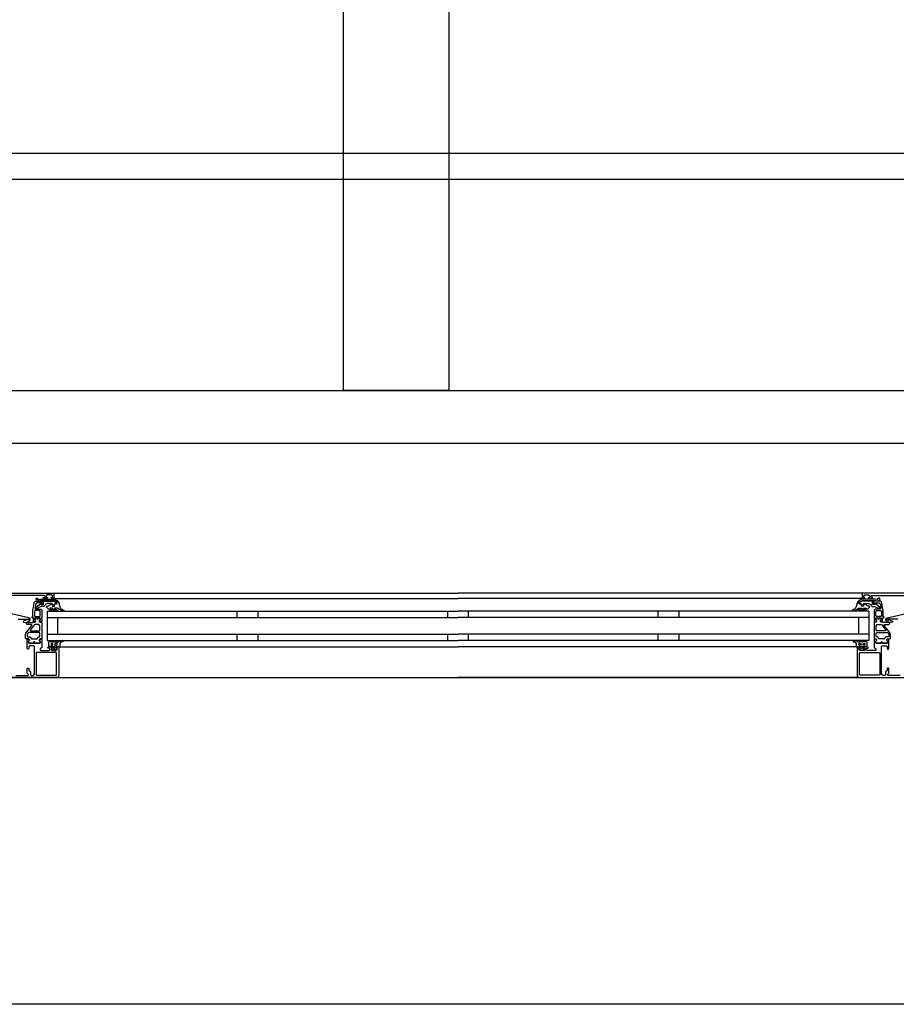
# Model space of a CAD drawing. Header units: millimetres. Extents: x -532 to 413144, y -532 to 654275.
# Tile 183 of 210: x 47734 to 48566, y 19800 to 20734. Entities that reach past the tile are written whole.
import ezdxf

# ---------------------------------------------------------------- set-up
doc = ezdxf.new("R2010")
doc.units = ezdxf.units.MM
doc.header["$LTSCALE"] = 100
doc.linetypes.add('DASHED', pattern=[0.75, 0.5, -0.25])
for name, color, linetype in [('A-0310-KOZIJN-BU', 7, 'Continuous'), ('A-0410-AFWERKING-GEVEL', 7, 'Continuous'), ('A-0740-INRICHTING-SANITAIR', 7, 'Continuous')]:
    doc.layers.add(name, color=color, linetype=linetype)

msp = doc.modelspace()

# ---------------------------------------------------------------- linework, layer by layer
at = {"layer": 'A-0310-KOZIJN-BU'}
for p, q in [((47940, 20173), (47940, 20167)), ((47960, 20173), (47960, 20167)), ((48140, 20173), (48140, 20167)), ((48160, 20167), (48160, 20173)), ((48340, 20167), (48340, 20173)), ((48360, 20167), (48360, 20173)), ((47940, 20151), (47940, 20145)), ((47960, 20151), (47960, 20145)), ((48140, 20151), (48140, 20145)), ((48160, 20145), (48160, 20151)), ((48340, 20145), (48340, 20151)), ((48360, 20145), (48360, 20151))]:
    msp.add_line(p, q, dxfattribs=at)
at = {"layer": 'A-0310-KOZIJN-BU', "ltscale": 10}
for points in [[(47700, 20332.375), (48600, 20332.375)], [(47700, 20190), (47766, 20190), (47766.5, 20189.5), (47766.5, 20185.5), (47766, 20185), (47764.5, 20185), (47764, 20185.5), (47764, 20186), (47765, 20186), (47765, 20187.5), (47764, 20188.5), (47760.25, 20188.5), (47759.25, 20187.5), (47759.25, 20186), (47760.25, 20186), (47760.25, 20185.5), (47759.75, 20185), (47756.75, 20185), (47756.25, 20185.5), (47756.75, 20186), (47757.25, 20186), (47758.25, 20186.5), (47758.25, 20187.3125), (47757.25, 20187.8125), (47726, 20187.8125)], [(47766, 20190), (48150, 20190)], [(47766, 20185), (48150, 20185)], [(48534, 20190), (48150, 20190)], [(48534, 20185), (48150, 20185)], [(48600, 20190), (48534, 20190), (48533.5, 20189.5), (48533.5, 20185.5), (48534, 20185), (48535.5, 20185), (48536, 20185.5), (48536, 20186), (48535, 20186), (48535, 20187.5), (48536, 20188.5), (48539.75, 20188.5), (48540.75, 20187.5), (48540.75, 20186), (48539.75, 20186), (48539.75, 20185.5), (48540.25, 20185), (48543.25, 20185), (48543.75, 20185.5), (48543.25, 20186), (48542.75, 20186), (48541.75, 20186.5), (48541.75, 20187.3125), (48542.75, 20187.8125), (48574, 20187.8125)], [(47756, 20182.5), (47756, 20179.6875), (47755, 20179.6875), (47755, 20180.6875), (47750.25, 20180.6875), (47749.25, 20179.875), (47748.75, 20176.65625), (47748.75, 20175.40625), (47749.25, 20174.90625), (47754, 20174.90625), (47755, 20173.90625), (47755, 20166.5), (47754.75, 20166.3125), (47754.75, 20165.6875), (47755, 20165.5), (47755, 20163.03125), (47754.75, 20162.78125), (47754.5, 20162.6875), (47753.25, 20162.875), (47752.75, 20163), (47752.5, 20163.5), (47752.75, 20164.03125), (47753.5, 20164.375), (47753.5, 20164.71875), (47753.5, 20166.3125), (47753.25, 20166.5), (47748.5, 20166.5), (47748.25, 20166.40625), (47748.25, 20166.3125), (47748.25, 20164.71875), (47748.25, 20164.375), (47749, 20163.90625), (47749.25, 20163.5), (47749, 20163.09375), (47748.5, 20162.875), (47747.25, 20162.6875), (47747, 20162.78125), (47747, 20163.03125), (47747, 20165.5), (47747, 20165.6875), (47747, 20166.3125), (47747, 20166.5), (47746, 20166.5), (47745.5, 20167.09375), (47746, 20167.6875), (47746.5, 20167.6875), (47746.5, 20173.40625), (47748, 20181.65625), (47749, 20182.5), (47756, 20182.5)], [(48544, 20182.5), (48544, 20179.6875), (48545, 20179.6875), (48545, 20180.6875), (48549.75, 20180.6875), (48550.75, 20179.875), (48551.25, 20176.65625), (48551.25, 20175.40625), (48550.75, 20174.90625), (48546, 20174.90625), (48545, 20173.90625), (48545, 20166.5), (48545.25, 20166.3125), (48545.25, 20165.6875), (48545, 20165.5), (48545, 20163.03125), (48545.25, 20162.78125), (48545.5, 20162.6875), (48546.75, 20162.875), (48547.25, 20163), (48547.5, 20163.5), (48547.25, 20164.03125), (48546.5, 20164.375), (48546.5, 20164.71875), (48546.5, 20166.3125), (48546.75, 20166.5), (48551.5, 20166.5), (48551.75, 20166.40625), (48551.75, 20166.3125), (48551.75, 20164.71875), (48551.75, 20164.375), (48551, 20163.90625), (48550.75, 20163.5), (48551, 20163.09375), (48551.5, 20162.875), (48552.75, 20162.6875), (48553, 20162.78125), (48553, 20163.03125), (48553, 20165.5), (48553, 20165.6875), (48553, 20166.3125), (48553, 20166.5), (48554, 20166.5), (48554.5, 20167.09375), (48554, 20167.6875), (48553.5, 20167.6875), (48553.5, 20173.40625), (48552, 20181.65625), (48551, 20182.5), (48544, 20182.5)], [(47732.5, 20165.46875), (47734.5, 20165.3125), (47736.5, 20165.21875), (47738.5, 20165.1875), (47740.5, 20165.25), (47742.5, 20165.375), (47742.75, 20165.28125), (47743, 20164.96875), (47742.75, 20164.65625), (47740.75, 20164.71875), (47737.5, 20163.3125), (47737.25, 20162.96875), (47737.75, 20162.625), (47738, 20162.40625), (47739.5, 20162.28125), (47743, 20163.0625), (47744, 20164.5625), (47744, 20165.65625), (47742.75, 20166.6875), (47721.875, 20171.3125)], [(47745.5, 20159.375), (47745.5, 20159.875), (47745, 20160.15625), (47741, 20160.15625), (47740, 20161.15625), (47741, 20162.15625), (47746.5, 20162.15625), (47747, 20162.4375), (47748.5, 20162.4375), (47749, 20162.9375), (47749, 20163.8125), (47748.25, 20164.5625), (47748.25, 20165.9375), (47748.75, 20166.4375), (47750, 20166.4375), (47750.25, 20166.375), (47750.25, 20166.15625), (47750.25, 20165.6875), (47750.5, 20165.25), (47751, 20165.09375), (47751.25, 20165.25), (47751.5, 20165.6875), (47751.5, 20166.1875), (47751.5, 20166.375), (47751.75, 20166.4375), (47753, 20166.4375), (47753.5, 20165.9375), (47753.5, 20164.5625), (47752.75, 20163.8125), (47752.75, 20162.9375), (47753.25, 20162.4375), (47754.5, 20162.4375), (47755, 20161.9375), (47755, 20147.0625), (47754.5, 20146.5625), (47753.25, 20146.5625), (47752.75, 20146.0625), (47752.75, 20145.1875), (47753.5, 20144.40625), (47753.5, 20143.0625), (47753, 20142.5625), (47748.75, 20142.5625), (47748.5, 20142.6875), (47748.5, 20143), (47748.5, 20143.3125), (47748.25, 20143.6875), (47748, 20143.90625), (47747.5, 20143.6875), (47747.25, 20143.3125), (47747.25, 20143), (47747.25, 20142.6875), (47747, 20142.5625), (47742.75, 20142.5625), (47742.25, 20143.0625), (47742.25, 20144.40625), (47743, 20145.1875), (47743, 20146.0625), (47742.5, 20146.5625), (47740, 20146.5625), (47739.5, 20147.0625), (47739.5, 20150.90625), (47739.75, 20151.90625), (47745.5, 20159.375)], [(47760, 20173), (48150, 20173)], [(47760, 20173), (47760, 20145)], [(47760, 20167), (48150, 20167)], [(47770, 20167), (47770, 20151)], [(48540, 20173), (48150, 20173)], [(48540, 20167), (48150, 20167)], [(48530, 20167), (48530, 20151)], [(48540, 20173), (48540, 20145)], [(48554.5, 20159.375), (48554.5, 20159.875), (48555, 20160.15625), (48559, 20160.15625), (48560, 20161.15625), (48559, 20162.15625), (48553.5, 20162.15625), (48553, 20162.4375), (48551.5, 20162.4375), (48551, 20162.9375), (48551, 20163.8125), (48551.75, 20164.5625), (48551.75, 20165.9375), (48551.25, 20166.4375), (48550, 20166.4375), (48549.75, 20166.375), (48549.75, 20166.15625), (48549.75, 20165.6875), (48549.5, 20165.25), (48549, 20165.09375), (48548.75, 20165.25), (48548.5, 20165.6875), (48548.5, 20166.1875), (48548.5, 20166.375), (48548.25, 20166.4375), (48547, 20166.4375), (48546.5, 20165.9375), (48546.5, 20164.5625), (48547.25, 20163.8125), (48547.25, 20162.9375), (48546.75, 20162.4375), (48545.5, 20162.4375), (48545, 20161.9375), (48545, 20147.0625), (48545.5, 20146.5625), (48546.75, 20146.5625), (48547.25, 20146.0625), (48547.25, 20145.1875), (48546.5, 20144.40625), (48546.5, 20143.0625), (48547, 20142.5625), (48551.25, 20142.5625), (48551.5, 20142.6875), (48551.5, 20143), (48551.5, 20143.3125), (48551.75, 20143.6875), (48552, 20143.90625), (48552.5, 20143.6875), (48552.75, 20143.3125), (48552.75, 20143), (48552.75, 20142.6875), (48553, 20142.5625), (48557.25, 20142.5625), (48557.75, 20143.0625), (48557.75, 20144.40625), (48557, 20145.1875), (48557, 20146.0625), (48557.5, 20146.5625), (48560, 20146.5625), (48560.5, 20147.0625), (48560.5, 20150.90625), (48560.25, 20151.90625), (48554.5, 20159.375)], [(48567.5, 20165.46875), (48565.5, 20165.3125), (48563.5, 20165.21875), (48561.5, 20165.1875), (48559.5, 20165.25), (48557.5, 20165.375), (48557.25, 20165.28125), (48557, 20164.96875), (48557.25, 20164.65625), (48559.25, 20164.71875), (48562.5, 20163.3125), (48562.75, 20162.96875), (48562.25, 20162.625), (48562, 20162.40625), (48560.5, 20162.28125), (48557, 20163.0625), (48556, 20164.5625), (48556, 20165.65625), (48557.25, 20166.6875), (48578.125, 20171.3125)], [(47752.75, 20154.15625), (47753.25, 20154.65625), (47753.25, 20159.15625), (47752.25, 20160.15625), (47748.25, 20160.15625), (47747.75, 20159.96875), (47744, 20154.96875), (47744, 20154.4375), (47744.5, 20154.15625), (47752.75, 20154.15625)], [(48547.25, 20154.15625), (48546.75, 20154.65625), (48546.75, 20159.15625), (48547.75, 20160.15625), (48551.75, 20160.15625), (48552.25, 20159.96875), (48556, 20154.96875), (48556, 20154.4375), (48555.5, 20154.15625), (48547.25, 20154.15625)], [(47760, 20151), (48150, 20151)], [(48540, 20151), (48150, 20151)], [(47771, 20138.5), (47771, 20111.5), (47770.5, 20110.3125), (47769.5, 20110), (47722.5, 20110)], [(47730.5, 20112), (47741.75, 20112), (47742.25, 20112.5), (47742.25, 20113), (47741, 20114), (47741, 20118.5), (47741.5, 20119), (47742.25, 20119), (47742.75, 20118.5), (47742.75, 20116.5), (47743.25, 20116), (47743.75, 20116), (47744.25, 20115.5), (47744.25, 20112.5), (47744.75, 20112), (47746.5, 20112), (47747.5, 20112.5625), (47748, 20113.5), (47748, 20139.5), (47747.5, 20140), (47743.25, 20140), (47742.75, 20139.5), (47742.75, 20137.5), (47742.25, 20137), (47741.5, 20137), (47741, 20137.5), (47741, 20142.5), (47741, 20142.6875), (47741, 20143.3125), (47741, 20143.5), (47741, 20145.96875), (47741, 20146.3125), (47741.25, 20146.3125), (47742.5, 20146.125), (47743, 20146), (47743.25, 20145.5), (47743, 20145.0625), (47742.25, 20144.625), (47742.25, 20144.28125), (47742.25, 20142.6875), (47742.5, 20142.5), (47753.25, 20142.5), (47753.5, 20142.6875), (47753.5, 20144.28125), (47753.5, 20144.625), (47752.75, 20144.96875), (47752.5, 20145.5), (47752.75, 20146), (47753.25, 20146.125), (47754.5, 20146.3125), (47754.75, 20146.21875), (47755, 20145.96875), (47755, 20143.5), (47754.75, 20143.3125), (47754.75, 20142.6875), (47755, 20142.5), (47755, 20138.3125), (47754.5, 20137.8125), (47754, 20137.8125), (47753.5, 20137.3125), (47753.5, 20136), (47754, 20135.5), (47762, 20135.5), (47762.5, 20136), (47762.5, 20137.3125), (47762, 20137.8125), (47760.75, 20137.8125), (47760.75, 20138.5), (47761.25, 20139), (47764, 20139), (47764.5, 20138.5), (47764.5, 20138), (47763.75, 20138), (47763.75, 20136.5), (47764.5, 20135.5), (47768.5, 20135.5), (47769.5, 20136.5), (47769.5, 20138), (47768.5, 20138), (47768.5, 20138.5), (47769, 20139), (47770.5, 20139), (47771, 20138.5)], [(47760, 20145), (48150, 20145)], [(47771.5, 20139), (48150, 20139)], [(48540, 20145), (48150, 20145)], [(48528.5, 20139), (48150, 20139)], [(48569.5, 20112), (48558.25, 20112), (48557.75, 20112.5), (48557.75, 20113), (48559, 20114), (48559, 20118.5), (48558.5, 20119), (48557.75, 20119), (48557.25, 20118.5), (48557.25, 20116.5), (48556.75, 20116), (48556.25, 20116), (48555.75, 20115.5), (48555.75, 20112.5), (48555.25, 20112), (48553.5, 20112), (48552.5, 20112.5625), (48552, 20113.5), (48552, 20139.5), (48552.5, 20140), (48556.75, 20140), (48557.25, 20139.5), (48557.25, 20137.5), (48557.75, 20137), (48558.5, 20137), (48559, 20137.5), (48559, 20142.5), (48559, 20142.6875), (48559, 20143.3125), (48559, 20143.5), (48559, 20145.96875), (48559, 20146.3125), (48558.75, 20146.3125), (48557.5, 20146.125), (48557, 20146), (48556.75, 20145.5), (48557, 20145.0625), (48557.75, 20144.625), (48557.75, 20144.28125), (48557.75, 20142.6875), (48557.5, 20142.5), (48546.75, 20142.5), (48546.5, 20142.6875), (48546.5, 20144.28125), (48546.5, 20144.625), (48547.25, 20144.96875), (48547.5, 20145.5), (48547.25, 20146), (48546.75, 20146.125), (48545.5, 20146.3125), (48545.25, 20146.21875), (48545, 20145.96875), (48545, 20143.5), (48545.25, 20143.3125), (48545.25, 20142.6875), (48545, 20142.5), (48545, 20138.3125), (48545.5, 20137.8125), (48546, 20137.8125), (48546.5, 20137.3125), (48546.5, 20136), (48546, 20135.5), (48538, 20135.5), (48537.5, 20136), (48537.5, 20137.3125), (48538, 20137.8125), (48539.25, 20137.8125), (48539.25, 20138.5), (48538.75, 20139), (48536, 20139), (48535.5, 20138.5), (48535.5, 20138), (48536.25, 20138), (48536.25, 20136.5), (48535.5, 20135.5), (48531.5, 20135.5), (48530.5, 20136.5), (48530.5, 20138), (48531.5, 20138), (48531.5, 20138.5), (48531, 20139), (48529.5, 20139), (48529, 20138.5)], [(48529, 20138.5), (48529, 20111.5), (48529.5, 20110.3125), (48530.5, 20110), (48577.5, 20110)], [(47769.5, 20110), (48150, 20110)], [(48530.5, 20110), (48150, 20110)]]:
    msp.add_lwpolyline(points, dxfattribs=at)
for points in [[(47766, 20182.90625), (47754, 20182.90625), (47752.25, 20182.5625), (47751.5, 20182.625), (47749.5, 20183.9375), (47749.25, 20184.78125), (47750, 20185.3125), (47750.5, 20185.15625), (47752, 20184.1875), (47752.25, 20184.125), (47752.25, 20184.125), (47753.75, 20184.40625), (47766, 20184.40625), (47767.5, 20184.125), (47769, 20183.375), (47769.5, 20183.09375), (47770.5, 20181.8125), (47771.5, 20180.21875), (47771.5, 20178.875), (47771.5, 20178.1875), (47772, 20177.5625), (47772, 20176.90625), (47772.5, 20176.3125), (47773, 20175.78125), (47773.5, 20175.28125), (47774, 20174.8125), (47774.5, 20174.40625), (47775, 20174.0625), (47776, 20173.8125), (47776, 20173.3125), (47775.5, 20173.125), (47774.5, 20173.34375), (47773.5, 20173.625), (47773, 20174), (47772, 20174.40625), (47771.5, 20174.90625), (47770.5, 20175.46875), (47770, 20175.625), (47767.5, 20175.90625), (47767, 20175.71875), (47767, 20175.46875), (47767.5, 20175.03125), (47768.5, 20174.65625), (47769, 20174.375), (47769.5, 20174.125), (47770.5, 20173.6875), (47770.5, 20173.5), (47770, 20173.125), (47769.5, 20173.21875), (47768.5, 20173.40625), (47768, 20173.625), (47767.5, 20173.9375), (47766.5, 20174.3125), (47766, 20174.75), (47765.5, 20175.21875), (47765, 20175.78125), (47764.5, 20175.90625), (47763, 20175.90625), (47762.75, 20175.71875), (47762.75, 20175.4375), (47763.25, 20175.03125), (47763.75, 20174.6875), (47764, 20174.40625), (47764.5, 20174.1875), (47765.5, 20174.0625), (47765.5, 20173.4375), (47765, 20173.125), (47764, 20173.34375), (47763.5, 20173.59375), (47763, 20173.90625), (47762.25, 20174.28125), (47761.75, 20174.6875), (47761, 20175.15625), (47760.5, 20175.6875), (47760, 20176.25), (47759.25, 20177.0625), (47759.75, 20177.53125), (47760.5, 20177.78125), (47761.25, 20178.0625), (47762, 20178.375), (47762.75, 20178.78125), (47763.25, 20179.21875), (47764, 20179.6875), (47764.5, 20180.03125), (47764.5, 20179.96875), (47765, 20179.6875), (47765, 20178.03125), (47765, 20177.71875), (47767, 20177.71875), (47767, 20178.03125), (47767, 20179.53125), (47767.5, 20179.8125), (47769, 20179.8125), (47769.5, 20180.125), (47769.5, 20180.84375), (47769.5, 20181.125), (47768, 20182.3125), (47768, 20182.46875)], [(48534, 20182.90625), (48546, 20182.90625), (48547.75, 20182.5625), (48548.5, 20182.625), (48550.5, 20183.9375), (48550.75, 20184.78125), (48550, 20185.3125), (48549.5, 20185.15625), (48548, 20184.1875), (48547.75, 20184.125), (48547.75, 20184.125), (48546.25, 20184.40625), (48534, 20184.40625), (48532.5, 20184.125), (48531, 20183.375), (48530.5, 20183.09375), (48529.5, 20181.8125), (48528.5, 20180.21875), (48528.5, 20178.875), (48528.5, 20178.1875), (48528, 20177.5625), (48528, 20176.90625), (48527.5, 20176.3125), (48527, 20175.78125), (48526.5, 20175.28125), (48526, 20174.8125), (48525.5, 20174.40625), (48525, 20174.0625), (48524, 20173.8125), (48524, 20173.3125), (48524.5, 20173.125), (48525.5, 20173.34375), (48526.5, 20173.625), (48527, 20174), (48528, 20174.40625), (48528.5, 20174.90625), (48529.5, 20175.46875), (48530, 20175.625), (48532.5, 20175.90625), (48533, 20175.71875), (48533, 20175.46875), (48532.5, 20175.03125), (48531.5, 20174.65625), (48531, 20174.375), (48530.5, 20174.125), (48529.5, 20173.6875), (48529.5, 20173.5), (48530, 20173.125), (48530.5, 20173.21875), (48531.5, 20173.40625), (48532, 20173.625), (48532.5, 20173.9375), (48533.5, 20174.3125), (48534, 20174.75), (48534.5, 20175.21875), (48535, 20175.78125), (48535.5, 20175.90625), (48537, 20175.90625), (48537.25, 20175.71875), (48537.25, 20175.4375), (48536.75, 20175.03125), (48536.25, 20174.6875), (48536, 20174.40625), (48535.5, 20174.1875), (48534.5, 20174.0625), (48534.5, 20173.4375), (48535, 20173.125), (48536, 20173.34375), (48536.5, 20173.59375), (48537, 20173.90625), (48537.75, 20174.28125), (48538.25, 20174.6875), (48539, 20175.15625), (48539.5, 20175.6875), (48540, 20176.25), (48540.75, 20177.0625), (48540.25, 20177.53125), (48539.5, 20177.78125), (48538.75, 20178.0625), (48538, 20178.375), (48537.25, 20178.78125), (48536.75, 20179.21875), (48536, 20179.6875), (48535.5, 20180.03125), (48535.5, 20179.96875), (48535, 20179.6875), (48535, 20178.03125), (48535, 20177.71875), (48533, 20177.71875), (48533, 20178.03125), (48533, 20179.53125), (48532.5, 20179.8125), (48531, 20179.8125), (48530.5, 20180.125), (48530.5, 20180.84375), (48530.5, 20181.125), (48532, 20182.3125), (48532, 20182.46875)], [(47757, 20177.3125), (47754.75, 20177.3125), (47751.5, 20176), (47751, 20175.28125), (47750.5, 20175), (47749.75, 20175.28125), (47749.5, 20176), (47749.75, 20176.71875), (47749.75, 20176.8125), (47754, 20180.1875), (47754.5, 20180.1875), (47754.5, 20179.3125), (47756.5, 20179.3125), (47756.5, 20181.40625), (47756.25, 20181.6875), (47756.25, 20182.5), (47766, 20182.5), (47767.5, 20182.09375), (47769, 20180.9375), (47769, 20180.375), (47768.5, 20180), (47767.5, 20180), (47767, 20179.5), (47767, 20178.5), (47766.5, 20178), (47765.5, 20178), (47765, 20178.5), (47765, 20179.8125), (47764.5, 20180.3125), (47760.25, 20180.3125), (47758.25, 20179.1875), (47758.25, 20178.46875)], [(48543, 20177.3125), (48545.25, 20177.3125), (48548.5, 20176), (48549, 20175.28125), (48549.5, 20175), (48550.25, 20175.28125), (48550.5, 20176), (48550.25, 20176.71875), (48550.25, 20176.8125), (48546, 20180.1875), (48545.5, 20180.1875), (48545.5, 20179.3125), (48543.5, 20179.3125), (48543.5, 20181.40625), (48543.75, 20181.6875), (48543.75, 20182.5), (48534, 20182.5), (48532.5, 20182.09375), (48531, 20180.9375), (48531, 20180.375), (48531.5, 20180), (48532.5, 20180), (48533, 20179.5), (48533, 20178.5), (48533.5, 20178), (48534.5, 20178), (48535, 20178.5), (48535, 20179.8125), (48535.5, 20180.3125), (48539.75, 20180.3125), (48541.75, 20179.1875), (48541.75, 20178.46875)], [(47748, 20172.90625), (47748, 20168.5), (47748.5, 20168), (47753, 20168), (47753.5, 20168.5), (47753.5, 20172.90625), (47753, 20173.40625), (47748.5, 20173.40625)], [(47751, 20165.09375), (47751.25, 20165.21875), (47751.5, 20165.75), (47751.25, 20166.125), (47750.75, 20166.28125), (47750.5, 20166.125), (47750.25, 20165.75), (47750.5, 20165.21875)], [(48552, 20172.90625), (48552, 20168.5), (48551.5, 20168), (48547, 20168), (48546.5, 20168.5), (48546.5, 20172.90625), (48547, 20173.40625), (48551.5, 20173.40625)], [(48549, 20165.09375), (48548.75, 20165.21875), (48548.5, 20165.75), (48548.75, 20166.125), (48549.25, 20166.28125), (48549.5, 20166.125), (48549.75, 20165.75), (48549.5, 20165.21875)], [(47752.75, 20152.5625), (47742.5, 20152.5625), (47742, 20152.375), (47741, 20151.15625), (47741, 20150.875), (47741, 20149.0625), (47741.5, 20148.5625), (47743.75, 20148.5625), (47744.75, 20147.5625), (47744.75, 20147.0625), (47745.25, 20146.5625), (47750.5, 20146.5625), (47751, 20147.0625), (47751, 20147.5625), (47752, 20148.5625), (47752.75, 20148.5625), (47753.25, 20149.0625), (47753.25, 20152.0625)], [(48547.25, 20152.5625), (48557.5, 20152.5625), (48558, 20152.375), (48559, 20151.15625), (48559, 20150.875), (48559, 20149.0625), (48558.5, 20148.5625), (48556.25, 20148.5625), (48555.25, 20147.5625), (48555.25, 20147.0625), (48554.75, 20146.5625), (48549.5, 20146.5625), (48549, 20147.0625), (48549, 20147.5625), (48548, 20148.5625), (48547.25, 20148.5625), (48546.75, 20149.0625), (48546.75, 20152.0625)], [(47748, 20142.6875), (47748.25, 20142.8125), (47748.5, 20143.34375), (47748.25, 20143.71875), (47747.75, 20143.875), (47747.5, 20143.71875), (47747.25, 20143.34375), (47747.5, 20142.8125)], [(47772, 20139.8125), (47771.5, 20138.8125), (47771, 20138.40625), (47771, 20139.3125), (47769.5, 20139.3125), (47769, 20139.78125), (47768.5, 20139.78125), (47768.5, 20139.3125), (47768.5, 20138), (47768.5, 20137.6875), (47768.5, 20137.6875), (47769, 20137.46875), (47769, 20137.1875), (47768, 20136.15625), (47767.5, 20136), (47766, 20136), (47765.5, 20136.15625), (47764.5, 20137.1875), (47764.5, 20137.375), (47764.5, 20137.625), (47765, 20137.78125), (47765, 20138), (47765, 20139.3125), (47765, 20139.78125), (47764.5, 20139.78125), (47764, 20139.3125), (47762.25, 20139.3125), (47761.75, 20139.59375), (47761.75, 20143.59375), (47762.5, 20144.59375), (47762.75, 20144.8125), (47763.25, 20144.59375), (47763.5, 20143.8125), (47763.75, 20143.59375), (47764, 20143.8125), (47764.5, 20144.59375), (47764.5, 20144.8125), (47765, 20144.59375), (47765.5, 20143.8125), (47765.5, 20143.59375), (47766, 20143.8125), (47766.5, 20144.59375), (47766.5, 20144.8125), (47767, 20144.59375), (47767.5, 20143.8125), (47767.5, 20143.59375), (47768, 20143.8125), (47768.5, 20144.59375), (47768.5, 20144.8125), (47769, 20144.53125), (47769, 20143.6875), (47769.5, 20143.1875), (47771, 20144.3125), (47772, 20144.8125), (47775, 20144.8125), (47775, 20144.375), (47775, 20144.15625), (47775, 20143.9375), (47774, 20143.84375), (47773.5, 20143.71875), (47772, 20142.34375)], [(47764, 20140.8125), (47765, 20140.8125), (47765.5, 20141.3125), (47765.5, 20141.90625), (47765, 20142.40625), (47764, 20142.40625), (47763.75, 20141.90625), (47763.75, 20141.3125)], [(47766.5, 20139.8125), (47766, 20139.3125), (47766, 20137.6875), (47766.5, 20137.1875), (47767, 20137.1875), (47767.5, 20137.6875), (47767.5, 20139.3125), (47767, 20139.8125)], [(47768, 20140.8125), (47769, 20140.8125), (47769.5, 20141.3125), (47769.5, 20141.90625), (47769, 20142.40625), (47768, 20142.40625), (47767.5, 20141.90625), (47767.5, 20141.3125)], [(48528, 20139.8125), (48528.5, 20138.8125), (48529, 20138.40625), (48529, 20139.3125), (48530.5, 20139.3125), (48531, 20139.78125), (48531.5, 20139.78125), (48531.5, 20139.3125), (48531.5, 20138), (48531.5, 20137.6875), (48531.5, 20137.6875), (48531, 20137.46875), (48531, 20137.1875), (48532, 20136.15625), (48532.5, 20136), (48534, 20136), (48534.5, 20136.15625), (48535.5, 20137.1875), (48535.5, 20137.375), (48535.5, 20137.625), (48535, 20137.78125), (48535, 20138), (48535, 20139.3125), (48535, 20139.78125), (48535.5, 20139.78125), (48536, 20139.3125), (48537.75, 20139.3125), (48538.25, 20139.59375), (48538.25, 20143.59375), (48537.5, 20144.59375), (48537.25, 20144.8125), (48536.75, 20144.59375), (48536.5, 20143.8125), (48536.25, 20143.59375), (48536, 20143.8125), (48535.5, 20144.59375), (48535.5, 20144.8125), (48535, 20144.59375), (48534.5, 20143.8125), (48534.5, 20143.59375), (48534, 20143.8125), (48533.5, 20144.59375), (48533.5, 20144.8125), (48533, 20144.59375), (48532.5, 20143.8125), (48532.5, 20143.59375), (48532, 20143.8125), (48531.5, 20144.59375), (48531.5, 20144.8125), (48531, 20144.53125), (48531, 20143.6875), (48530.5, 20143.1875), (48529, 20144.3125), (48528, 20144.8125), (48525, 20144.8125), (48525, 20144.375), (48525, 20144.15625), (48525, 20143.9375), (48526, 20143.84375), (48526.5, 20143.71875), (48528, 20142.34375)], [(48532, 20140.8125), (48531, 20140.8125), (48530.5, 20141.3125), (48530.5, 20141.90625), (48531, 20142.40625), (48532, 20142.40625), (48532.5, 20141.90625), (48532.5, 20141.3125)], [(48533.5, 20139.8125), (48534, 20139.3125), (48534, 20137.6875), (48533.5, 20137.1875), (48533, 20137.1875), (48532.5, 20137.6875), (48532.5, 20139.3125), (48533, 20139.8125)], [(48536, 20140.8125), (48535, 20140.8125), (48534.5, 20141.3125), (48534.5, 20141.90625), (48535, 20142.40625), (48536, 20142.40625), (48536.25, 20141.90625), (48536.25, 20141.3125)], [(48552, 20142.6875), (48551.75, 20142.8125), (48551.5, 20143.34375), (48551.75, 20143.71875), (48552.25, 20143.875), (48552.5, 20143.71875), (48552.75, 20143.34375), (48552.5, 20142.8125)], [(47750.25, 20133.6875), (47749.75, 20133.1875), (47749.75, 20112.6875), (47750.25, 20112.1875), (47768.5, 20112.1875), (47769, 20112.6875), (47769, 20133.1875), (47768.5, 20133.6875)], [(48549.75, 20133.6875), (48550.25, 20133.1875), (48550.25, 20112.6875), (48549.75, 20112.1875), (48531.5, 20112.1875), (48531, 20112.6875), (48531, 20133.1875), (48531.5, 20133.6875)]]:
    msp.add_lwpolyline(points, close=True, dxfattribs=at)
at = {"layer": 'A-0410-AFWERKING-GEVEL', "ltscale": 10}
msp.add_lwpolyline([(47700, 20110), (48600, 20110), (48600, 19800), (47700, 19800)], close=True, dxfattribs=at)
at = {"layer": 'A-0740-INRICHTING-SANITAIR', "ltscale": 10}
for points in [[(47332.375, 25332.375), (47332.375, 20332.375), (49732.375, 20332.375), (49732.375, 25332.375)], [(47382.375, 25282.375), (47382.375, 20382.375), (49682.375, 20382.375), (49682.375, 25282.375)], [(47382.375, 20807.375), (47382.375, 20607.375), (49682.375, 20607.375), (49682.375, 20807.375)], [(47382.375, 20582.375), (47382.375, 20382.375), (49682.375, 20382.375), (49682.375, 20582.375)]]:
    msp.add_lwpolyline(points, close=True, dxfattribs=at)
at = {"layer": 'A-0740-INRICHTING-SANITAIR', "linetype": 'DASHED', "ltscale": 10}
msp.add_lwpolyline([(48141.1875, 25282.375), (48141.1875, 20382.375), (48041.1875, 20382.375), (48041.1875, 25282.375)], close=True, dxfattribs=at)

doc.saveas('drawing.dxf')
